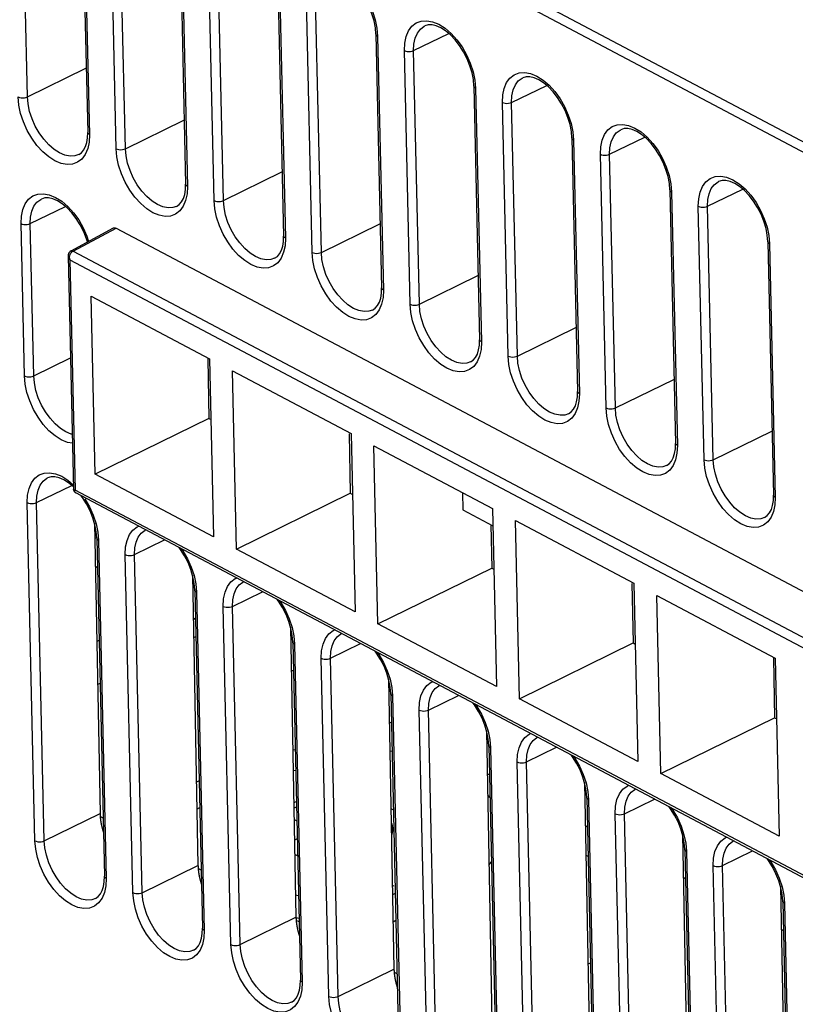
# Model space of a CAD drawing. Extents: x -840 to -217, y -121 to 557.
# Tile 72 of 145: x -408 to -384, y 402 to 432. Entities that reach past the tile are written whole.
import ezdxf

# ---------------------------------------------------------------- set-up
doc = ezdxf.new("R2010")
doc.units = 0
doc.header["$LTSCALE"] = 23.1
doc.layers.add('R912005577_AM_0', color=7, linetype='CONTINUOUS')

msp = doc.modelspace()

# ---------------------------------------------------------------- linework, layer by layer
at = {"layer": 'R912005577_AM_0', "color": 7}
for p, q in [((-417.99, 446.133), (-356.827, 413.754)), ((-418.125, 445.893), (-356.962, 413.514)), ((-407.562, 429.439), (-407.737, 437.193)), ((-405.895, 436.107), (-405.72, 428.353)), ((-405.842, 436.04), (-405.667, 428.286)), ((-404.85, 427.854), (-405.025, 435.608)), ((-404.568, 427.853), (-404.743, 435.608)), ((-402.901, 434.522), (-402.726, 426.768)), ((-402.848, 434.455), (-402.672, 426.701)), ((-401.856, 426.269), (-402.031, 434.023)), ((-401.573, 426.268), (-401.748, 434.022)), ((-399.907, 432.937), (-399.732, 425.183)), ((-399.853, 432.87), (-399.678, 425.116)), ((-398.861, 424.684), (-399.036, 432.438)), ((-398.579, 424.683), (-398.754, 432.437)), ((-396.928, 431.55), (-396.969, 431.76)), ((-396.935, 431.792), (-396.882, 431.537)), ((-396.912, 431.352), (-396.928, 431.55)), ((-396.882, 431.537), (-396.859, 431.285)), ((-395.759, 430.852), (-394.686, 431.376)), ((-396.912, 431.352), (-396.737, 423.598)), ((-396.859, 431.285), (-396.684, 423.531)), ((-395.867, 423.098), (-396.042, 430.852)), ((-395.584, 423.098), (-395.759, 430.852)), ((-407.562, 429.439), (-405.772, 430.313)), ((-393.934, 429.965), (-393.974, 430.174)), ((-393.941, 430.207), (-393.887, 429.952)), ((-393.918, 429.767), (-393.934, 429.965)), ((-393.887, 429.952), (-393.864, 429.7)), ((-393.918, 429.767), (-393.743, 422.012)), ((-393.864, 429.7), (-393.689, 421.945)), ((-392.765, 429.267), (-391.692, 429.791)), ((-392.873, 421.513), (-393.048, 429.267)), ((-392.59, 421.513), (-392.765, 429.267)), ((-404.568, 427.853), (-402.778, 428.727)), ((-390.939, 428.379), (-390.98, 428.589)), ((-390.946, 428.622), (-390.893, 428.367)), ((-390.923, 428.181), (-390.939, 428.379)), ((-390.893, 428.367), (-390.87, 428.114)), ((-405.726, 428.19), (-405.72, 428.353)), ((-405.667, 428.286), (-405.678, 428.057)), ((-390.923, 428.181), (-390.748, 420.427)), ((-390.87, 428.114), (-390.695, 420.36)), ((-389.771, 427.682), (-388.698, 428.205)), ((-405.678, 428.057), (-405.72, 427.856)), ((-405.995, 427.676), (-405.913, 427.732)), ((-389.878, 419.928), (-390.053, 427.682)), ((-389.595, 419.927), (-389.771, 427.682)), ((-401.573, 426.268), (-399.783, 427.142)), ((-387.945, 426.794), (-387.985, 427.004)), ((-387.952, 427.037), (-387.898, 426.782)), ((-402.731, 426.605), (-402.726, 426.768)), ((-402.672, 426.701), (-402.683, 426.472)), ((-387.929, 426.596), (-387.945, 426.794)), ((-387.929, 426.596), (-387.754, 418.842)), ((-387.898, 426.782), (-387.875, 426.529)), ((-386.776, 426.096), (-385.703, 426.62)), ((-402.683, 426.472), (-402.726, 426.271)), ((-387.875, 426.529), (-387.7, 418.775)), ((-407.475, 425.562), (-406.402, 426.085)), ((-403.001, 426.091), (-402.919, 426.147)), ((-386.884, 418.343), (-387.059, 426.097)), ((-386.601, 418.342), (-386.776, 426.096)), ((-407.652, 420.91), (-407.757, 425.562)), ((-407.37, 420.909), (-407.475, 425.562)), ((-406.227, 424.729), (-404.932, 425.432)), ((-406.168, 424.725), (-404.846, 425.426)), ((-404.846, 425.426), (-369.627, 406.781)), ((-398.579, 424.683), (-396.789, 425.557)), ((-384.951, 425.209), (-384.991, 425.419)), ((-384.958, 425.451), (-384.904, 425.196)), ((-405.724, 425.002), (-405.753, 425.1)), ((-405.742, 425.178), (-405.69, 425.02)), ((-399.737, 425.019), (-399.732, 425.183)), ((-399.678, 425.116), (-399.689, 424.887)), ((-384.934, 425.011), (-384.951, 425.209)), ((-384.904, 425.196), (-384.881, 424.944)), ((-399.689, 424.887), (-399.731, 424.686)), ((-384.934, 425.011), (-384.759, 417.257)), ((-384.881, 424.944), (-384.706, 417.19)), ((-406.313, 424.61), (-406.317, 424.567)), ((-406.317, 424.567), (-406.156, 417.447)), ((-406.284, 424.485), (-406.263, 424.461)), ((-406.263, 424.461), (-406.104, 417.418)), ((-406.263, 424.461), (-371.13, 405.862)), ((-406.194, 424.707), (-406.168, 424.725)), ((-406.168, 424.725), (-370.949, 406.081)), ((-400.006, 424.506), (-399.924, 424.562)), ((-395.584, 423.098), (-393.795, 423.972)), ((-396.743, 423.434), (-396.737, 423.598)), ((-405.492, 417.9), (-405.615, 423.348)), ((-405.615, 423.348), (-401.993, 421.43)), ((-396.694, 423.301), (-396.737, 423.1)), ((-396.684, 423.531), (-396.694, 423.301)), ((-397.012, 422.921), (-396.93, 422.976)), ((-392.59, 421.513), (-390.8, 422.387)), ((-393.748, 421.849), (-393.743, 422.012)), ((-393.689, 421.945), (-393.7, 421.716)), ((-407.37, 420.909), (-406.247, 421.457)), ((-393.7, 421.716), (-393.742, 421.515)), ((-402.051, 421.429), (-402.017, 419.608)), ((-401.993, 421.43), (-401.87, 415.983)), ((-394.017, 421.335), (-393.936, 421.391)), ((-401.17, 415.612), (-401.294, 421.06)), ((-401.294, 421.06), (-397.671, 419.142)), ((-389.595, 419.927), (-387.806, 420.801)), ((-390.754, 420.264), (-390.748, 420.427)), ((-390.695, 420.36), (-390.706, 420.131)), ((-390.706, 420.131), (-390.748, 419.93)), ((-391.023, 419.75), (-390.941, 419.806)), ((-402.017, 419.608), (-405.492, 417.9)), ((-402.017, 419.608), (-401.951, 419.573)), ((-397.729, 419.141), (-397.695, 417.32)), ((-397.671, 419.142), (-397.549, 413.695)), ((-386.601, 418.342), (-384.811, 419.216)), ((-396.849, 413.325), (-396.972, 418.772)), ((-396.972, 418.772), (-393.35, 416.854)), ((-387.759, 418.679), (-387.754, 418.842)), ((-387.7, 418.775), (-387.711, 418.546)), ((-387.711, 418.546), (-387.753, 418.345)), ((-388.028, 418.165), (-387.947, 418.221)), ((-401.87, 415.983), (-405.492, 417.9)), ((-407.282, 417.032), (-406.209, 417.556)), ((-406.449, 417.727), (-406.589, 417.788)), ((-406.303, 417.634), (-406.449, 417.727)), ((-406.158, 417.513), (-406.303, 417.634)), ((-406.15, 417.433), (-406.156, 417.447)), ((-370.971, 398.82), (-406.104, 417.418)), ((-370.884, 398.697), (-406.085, 417.331)), ((-401.17, 415.612), (-397.695, 417.32)), ((-397.695, 417.32), (-397.629, 417.286)), ((-394.266, 417.339), (-394.254, 416.808)), ((-384.765, 417.093), (-384.759, 417.257)), ((-407.331, 406.694), (-407.565, 417.033)), ((-407.049, 406.693), (-407.282, 417.032)), ((-405.802, 417.145), (-405.663, 416.904)), ((-405.647, 416.785), (-405.753, 416.992)), ((-384.717, 416.961), (-384.759, 416.76)), ((-384.706, 417.19), (-384.717, 416.961)), ((-394.254, 416.808), (-393.338, 416.323)), ((-393.35, 416.854), (-393.227, 411.408)), ((-385.034, 416.58), (-384.952, 416.636)), ((-405.51, 416.401), (-405.343, 407.526)), ((-405.456, 416.145), (-405.497, 416.354)), ((-405.463, 416.387), (-405.41, 416.132)), ((-393.398, 416.355), (-393.374, 415.033)), ((-392.527, 411.037), (-392.651, 416.484)), ((-392.651, 416.484), (-389.028, 414.567)), ((-405.44, 415.947), (-405.456, 416.145)), ((-405.41, 416.132), (-405.387, 415.88)), ((-405.446, 415.959), (-405.502, 415.932)), ((-405.44, 415.947), (-405.207, 405.608)), ((-405.387, 415.88), (-405.153, 405.541)), ((-404.288, 415.447), (-403.371, 415.894)), ((-404.337, 405.109), (-404.57, 415.447)), ((-404.054, 405.108), (-404.288, 415.447)), ((-397.549, 413.695), (-401.17, 415.612)), ((-405.42, 415.048), (-405.486, 415.083)), ((-405.486, 415.083), (-405.42, 415.048)), ((-405.42, 415.048), (-405.486, 415.083)), ((-396.849, 413.325), (-393.374, 415.033)), ((-393.374, 415.033), (-393.308, 414.998)), ((-402.516, 414.815), (-402.349, 405.941)), ((-402.462, 414.56), (-402.502, 414.769)), ((-402.469, 414.802), (-402.415, 414.547)), ((-402.446, 414.362), (-402.462, 414.56)), ((-402.415, 414.547), (-402.392, 414.294)), ((-389.086, 414.565), (-389.052, 412.745)), ((-389.028, 414.567), (-388.906, 409.12)), ((-402.446, 414.362), (-402.212, 404.023)), ((-402.392, 414.294), (-402.159, 403.956)), ((-401.565, 414.091), (-401.523, 414.292)), ((-401.293, 413.862), (-400.376, 414.309)), ((-401.576, 413.862), (-401.565, 414.091)), ((-388.206, 408.749), (-388.329, 414.197)), ((-388.329, 414.197), (-384.707, 412.279)), ((-401.342, 403.523), (-401.576, 413.862)), ((-401.06, 403.523), (-401.293, 413.862)), ((-402.491, 413.498), (-402.426, 413.463)), ((-402.426, 413.463), (-402.491, 413.498)), ((-402.426, 413.463), (-402.491, 413.497)), ((-393.227, 411.408), (-396.849, 413.325)), ((-399.521, 413.23), (-399.354, 404.355)), ((-399.468, 412.974), (-399.508, 413.184)), ((-399.475, 413.217), (-399.421, 412.962)), ((-405.437, 412.79), (-405.37, 412.823)), ((-402.48, 412.909), (-402.414, 412.941)), ((-399.451, 412.776), (-399.468, 412.974)), ((-399.451, 412.776), (-399.218, 402.437)), ((-399.421, 412.962), (-399.398, 412.709)), ((-398.299, 412.276), (-397.382, 412.724)), ((-392.527, 411.037), (-389.052, 412.745)), ((-389.052, 412.745), (-388.986, 412.71)), ((-399.398, 412.709), (-399.165, 402.37)), ((-398.348, 401.938), (-398.581, 412.277)), ((-398.065, 401.938), (-398.299, 412.276)), ((-384.765, 412.278), (-384.731, 410.457)), ((-384.707, 412.279), (-384.584, 406.832)), ((-399.431, 411.878), (-399.497, 411.912)), ((-399.497, 411.912), (-399.431, 411.878)), ((-399.431, 411.878), (-399.497, 411.912)), ((-405.418, 411.474), (-405.34, 411.512)), ((-396.527, 411.645), (-396.36, 402.77)), ((-396.473, 411.389), (-396.513, 411.599)), ((-396.48, 411.631), (-396.426, 411.377)), ((-396.457, 411.191), (-396.473, 411.389)), ((-396.426, 411.377), (-396.404, 411.124)), ((-396.457, 411.191), (-396.224, 400.852)), ((-396.404, 411.124), (-396.17, 400.785)), ((-395.304, 410.691), (-394.388, 411.139)), ((-388.906, 409.12), (-392.527, 411.037)), ((-395.353, 400.353), (-395.587, 410.692)), ((-395.071, 400.352), (-395.304, 410.691)), ((-396.437, 410.292), (-396.502, 410.327)), ((-396.502, 410.327), (-396.437, 410.292)), ((-396.437, 410.292), (-396.502, 410.327)), ((-388.206, 408.749), (-384.731, 410.457)), ((-384.731, 410.457), (-384.665, 410.422)), ((-393.533, 410.06), (-393.365, 401.185)), ((-393.479, 409.804), (-393.519, 410.014)), ((-393.486, 410.046), (-393.432, 409.791)), ((-393.463, 409.606), (-393.479, 409.804)), ((-393.432, 409.791), (-393.409, 409.539)), ((-399.377, 409.474), (-399.451, 409.464)), ((-396.417, 409.427), (-396.485, 409.438)), ((-393.463, 409.606), (-393.229, 399.267)), ((-393.409, 409.539), (-393.176, 399.2)), ((-392.31, 409.106), (-391.393, 409.554)), ((-392.359, 398.768), (-392.592, 409.107)), ((-392.076, 398.767), (-392.31, 409.106)), ((-399.439, 408.839), (-399.363, 408.85)), ((-402.314, 408.529), (-402.397, 408.489)), ((-393.442, 408.707), (-393.508, 408.742)), ((-393.508, 408.742), (-393.442, 408.707)), ((-393.442, 408.707), (-393.508, 408.742)), ((-384.584, 406.832), (-388.206, 408.749)), ((-390.538, 408.474), (-390.371, 399.6)), ((-390.484, 408.219), (-390.525, 408.428)), ((-390.491, 408.461), (-390.438, 408.206)), ((-390.468, 408.021), (-390.484, 408.219)), ((-390.438, 408.206), (-390.415, 407.954)), ((-393.427, 408.015), (-393.496, 408.098)), ((-390.468, 408.021), (-390.235, 397.682)), ((-390.415, 407.954), (-390.181, 397.615)), ((-389.315, 407.521), (-388.399, 407.968)), ((-402.381, 407.666), (-402.296, 407.707)), ((-399.42, 407.868), (-399.341, 407.891)), ((-399.417, 407.69), (-399.337, 407.729)), ((-396.452, 407.685), (-396.377, 407.642)), ((-407.049, 406.693), (-405.343, 407.526)), ((-405.247, 407.386), (-405.335, 407.432)), ((-399.411, 407.346), (-399.328, 407.303)), ((-389.365, 397.183), (-389.598, 407.521)), ((-389.082, 397.182), (-389.315, 407.521)), ((-390.448, 407.122), (-390.513, 407.157)), ((-390.513, 407.157), (-390.448, 407.122)), ((-390.448, 407.122), (-390.513, 407.157)), ((-399.316, 406.756), (-399.399, 406.716)), ((-387.544, 406.889), (-387.377, 398.015)), ((-387.49, 406.633), (-387.53, 406.843)), ((-387.497, 406.876), (-387.443, 406.621)), ((-387.474, 406.435), (-387.49, 406.633)), ((-387.474, 406.435), (-387.24, 396.097)), ((-387.443, 406.621), (-387.42, 406.368)), ((-399.304, 406.231), (-399.391, 406.277)), ((-390.427, 406.213), (-390.496, 406.25)), ((-387.42, 406.368), (-387.187, 396.03)), ((-386.321, 405.936), (-385.404, 406.383)), ((-404.054, 405.108), (-402.349, 405.941)), ((-402.253, 405.8), (-402.341, 405.847)), ((-386.37, 395.597), (-386.604, 405.936)), ((-386.088, 395.597), (-386.321, 405.936)), ((-405.212, 405.444), (-405.207, 405.608)), ((-405.153, 405.541), (-405.164, 405.312)), ((-387.453, 405.537), (-387.519, 405.571)), ((-387.519, 405.571), (-387.453, 405.537)), ((-387.453, 405.537), (-387.519, 405.571)), ((-405.164, 405.312), (-405.206, 405.111)), ((-396.408, 405.306), (-396.357, 405.329)), ((-384.549, 405.304), (-384.382, 396.429)), ((-384.495, 405.048), (-384.536, 405.258)), ((-384.502, 405.291), (-384.449, 405.036)), ((-405.482, 404.931), (-405.4, 404.987)), ((-396.319, 405.085), (-396.403, 405.044)), ((-384.479, 404.85), (-384.495, 405.048)), ((-384.449, 405.036), (-384.426, 404.783)), ((-384.479, 404.85), (-384.246, 394.511)), ((-384.426, 404.783), (-384.192, 394.444)), ((-401.06, 403.523), (-399.354, 404.355)), ((-402.218, 403.859), (-402.212, 404.023)), ((-399.258, 404.215), (-399.346, 404.262)), ((-396.387, 404.221), (-396.301, 404.263)), ((-384.459, 403.952), (-384.524, 403.986)), ((-384.524, 403.986), (-384.459, 403.952)), ((-384.459, 403.952), (-384.524, 403.986)), ((-402.17, 403.726), (-402.212, 403.525)), ((-402.159, 403.956), (-402.17, 403.726)), ((-402.487, 403.346), (-402.405, 403.401)), ((-390.434, 402.922), (-390.354, 402.96)), ((-398.065, 401.938), (-396.36, 402.77)), ((-396.352, 402.677), (-396.264, 402.63)), ((-399.223, 402.274), (-399.218, 402.437)), ((-399.165, 402.37), (-399.175, 402.141)), ((-399.175, 402.141), (-399.218, 401.94)), ((-399.493, 401.76), (-399.411, 401.816))]:
    msp.add_line(p, q, dxfattribs=at)
for points in [[(-396.969, 431.76), (-397.032, 431.975), (-397.119, 432.19), (-397.225, 432.398), (-397.348, 432.592), (-397.484, 432.766), (-397.628, 432.917), (-397.775, 433.039), (-397.921, 433.132), (-398.061, 433.193), (-398.192, 433.223), (-398.311, 433.223), (-398.415, 433.191)], [(-397.983, 433.242), (-397.794, 433.122), (-397.608, 432.963), (-397.433, 432.771), (-397.274, 432.55), (-397.135, 432.309), (-397.021, 432.053), (-396.935, 431.792)], [(-396.042, 430.852), (-396.031, 431.082), (-395.989, 431.283), (-395.914, 431.459), (-395.811, 431.6), (-395.681, 431.7), (-395.529, 431.757), (-395.359, 431.768), (-395.178, 431.735), (-394.989, 431.657)], [(-395.759, 430.852), (-395.75, 431.054), (-395.711, 431.234), (-395.645, 431.387), (-395.554, 431.509), (-395.44, 431.596), (-395.421, 431.606)], [(-393.974, 430.174), (-394.038, 430.39), (-394.124, 430.605), (-394.231, 430.812), (-394.354, 431.006), (-394.489, 431.181), (-394.634, 431.332), (-394.781, 431.454), (-394.927, 431.547), (-395.066, 431.608), (-395.197, 431.638), (-395.317, 431.637), (-395.421, 431.606)], [(-394.989, 431.657), (-394.799, 431.537), (-394.614, 431.378), (-394.439, 431.186), (-394.28, 430.965), (-394.141, 430.724), (-394.027, 430.468), (-393.941, 430.207)], [(-396.859, 431.285), (-396.889, 431.306), (-396.907, 431.33), (-396.912, 431.352)], [(-396.042, 430.852), (-396.002, 430.836), (-395.954, 430.826), (-395.903, 430.822), (-395.851, 430.826), (-395.802, 430.836), (-395.759, 430.852)], [(-393.048, 429.267), (-393.037, 429.496), (-392.995, 429.697), (-392.92, 429.873), (-392.816, 430.015), (-392.686, 430.115), (-392.535, 430.172), (-392.365, 430.183), (-392.183, 430.15), (-391.994, 430.071)], [(-392.765, 429.267), (-392.755, 429.469), (-392.717, 429.649), (-392.651, 429.802), (-392.56, 429.924), (-392.445, 430.011), (-392.426, 430.02)], [(-390.98, 428.589), (-391.044, 428.805), (-391.13, 429.02), (-391.236, 429.227), (-391.359, 429.421), (-391.495, 429.596), (-391.639, 429.747), (-391.786, 429.869), (-391.932, 429.962), (-392.072, 430.023), (-392.203, 430.053), (-392.323, 430.052), (-392.426, 430.02)], [(-391.994, 430.071), (-391.805, 429.952), (-391.62, 429.793), (-391.445, 429.601), (-391.285, 429.38), (-391.146, 429.139), (-391.032, 428.883), (-390.946, 428.622)], [(-393.864, 429.7), (-393.894, 429.721), (-393.913, 429.745), (-393.918, 429.767)], [(-405.72, 427.856), (-405.795, 427.68), (-405.898, 427.538), (-406.028, 427.439), (-406.18, 427.382), (-406.349, 427.37), (-406.531, 427.404), (-406.72, 427.482), (-406.91, 427.602), (-407.095, 427.761), (-407.27, 427.953), (-407.429, 428.174), (-407.568, 428.415), (-407.682, 428.671), (-407.768, 428.932), (-407.822, 429.187), (-407.845, 429.439)], [(-407.845, 429.439), (-407.804, 429.423), (-407.757, 429.413), (-407.706, 429.409), (-407.654, 429.413), (-407.605, 429.423), (-407.562, 429.439)], [(-405.995, 427.676), (-406.109, 427.637), (-406.258, 427.628), (-406.417, 427.659), (-406.582, 427.728), (-406.748, 427.834), (-406.91, 427.973), (-407.062, 428.142), (-407.201, 428.334), (-407.322, 428.545), (-407.421, 428.768), (-407.495, 428.996), (-407.543, 429.222), (-407.562, 429.439)], [(-393.048, 429.267), (-393.007, 429.251), (-392.96, 429.241), (-392.908, 429.237), (-392.856, 429.241), (-392.808, 429.251), (-392.765, 429.267)], [(-390.053, 427.682), (-390.042, 427.911), (-390, 428.112), (-389.925, 428.288), (-389.822, 428.43), (-389.692, 428.53), (-389.54, 428.587), (-389.371, 428.598), (-389.189, 428.565), (-389, 428.486)], [(-389.771, 427.682), (-389.761, 427.883), (-389.722, 428.064), (-389.656, 428.217), (-389.565, 428.339), (-389.451, 428.425), (-389.432, 428.435)], [(-387.985, 427.004), (-388.049, 427.22), (-388.135, 427.434), (-388.242, 427.642), (-388.365, 427.836), (-388.501, 428.011), (-388.645, 428.161), (-388.792, 428.284), (-388.938, 428.376), (-389.078, 428.438), (-389.209, 428.468), (-389.328, 428.467), (-389.432, 428.435)], [(-389, 428.486), (-388.81, 428.366), (-388.625, 428.207), (-388.45, 428.015), (-388.291, 427.795), (-388.152, 427.553), (-388.038, 427.298), (-387.952, 427.037)], [(-405.913, 427.732), (-405.844, 427.813), (-405.789, 427.917), (-405.749, 428.043), (-405.726, 428.19)], [(-405.667, 428.286), (-405.697, 428.307), (-405.715, 428.332), (-405.72, 428.353)], [(-390.87, 428.114), (-390.9, 428.135), (-390.918, 428.16), (-390.923, 428.181)], [(-402.726, 426.271), (-402.8, 426.095), (-402.904, 425.953), (-403.034, 425.854), (-403.185, 425.796), (-403.355, 425.785), (-403.537, 425.818), (-403.726, 425.897), (-403.915, 426.017), (-404.1, 426.176), (-404.276, 426.368), (-404.435, 426.588), (-404.574, 426.83), (-404.688, 427.085), (-404.774, 427.347), (-404.827, 427.601), (-404.85, 427.854)], [(-404.85, 427.854), (-404.81, 427.838), (-404.763, 427.828), (-404.711, 427.824), (-404.659, 427.827), (-404.61, 427.837), (-404.568, 427.853)], [(-403.001, 426.091), (-403.115, 426.052), (-403.263, 426.043), (-403.423, 426.074), (-403.588, 426.143), (-403.754, 426.249), (-403.915, 426.388), (-404.068, 426.557), (-404.206, 426.749), (-404.327, 426.96), (-404.426, 427.183), (-404.501, 427.41), (-404.548, 427.636), (-404.568, 427.853)], [(-390.053, 427.682), (-390.013, 427.666), (-389.965, 427.656), (-389.914, 427.652), (-389.862, 427.655), (-389.813, 427.665), (-389.771, 427.682)], [(-387.059, 426.097), (-387.048, 426.326), (-387.006, 426.527), (-386.931, 426.703), (-386.827, 426.845), (-386.697, 426.944), (-386.546, 427.001), (-386.376, 427.013), (-386.194, 426.98), (-386.006, 426.901)], [(-384.991, 425.419), (-385.055, 425.634), (-385.141, 425.849), (-385.247, 426.057), (-385.37, 426.251), (-385.506, 426.426), (-385.65, 426.576), (-385.797, 426.699), (-385.943, 426.791), (-386.083, 426.852), (-386.214, 426.883), (-386.334, 426.882), (-386.438, 426.85)], [(-386.006, 426.901), (-385.816, 426.781), (-385.631, 426.622), (-385.456, 426.43), (-385.296, 426.21), (-385.157, 425.968), (-385.044, 425.713), (-384.958, 425.451)], [(-402.919, 426.147), (-402.85, 426.228), (-402.795, 426.332), (-402.755, 426.458), (-402.731, 426.605)], [(-402.672, 426.701), (-402.703, 426.722), (-402.721, 426.747), (-402.726, 426.768)], [(-387.875, 426.529), (-387.906, 426.55), (-387.924, 426.575), (-387.929, 426.596)], [(-386.776, 426.096), (-386.766, 426.298), (-386.728, 426.478), (-386.662, 426.632), (-386.571, 426.754), (-386.457, 426.84), (-386.438, 426.85)], [(-407.757, 425.562), (-407.746, 425.791), (-407.704, 425.992), (-407.629, 426.168), (-407.526, 426.31), (-407.396, 426.41), (-407.244, 426.467), (-407.075, 426.478), (-406.893, 426.445), (-406.704, 426.366)], [(-407.475, 425.562), (-407.465, 425.763), (-407.426, 425.944), (-407.361, 426.097), (-407.269, 426.219), (-407.155, 426.305), (-407.136, 426.315)], [(-405.753, 425.1), (-405.839, 425.314), (-405.946, 425.522), (-406.069, 425.716), (-406.205, 425.891), (-406.349, 426.041), (-406.496, 426.164), (-406.642, 426.256), (-406.782, 426.318), (-406.913, 426.348), (-407.032, 426.347), (-407.136, 426.315)], [(-406.704, 426.366), (-406.514, 426.246), (-406.329, 426.087), (-406.154, 425.895), (-405.995, 425.675), (-405.856, 425.433), (-405.742, 425.178)], [(-399.731, 424.686), (-399.806, 424.51), (-399.91, 424.368), (-400.039, 424.268), (-400.191, 424.211), (-400.361, 424.2), (-400.542, 424.233), (-400.731, 424.312), (-400.921, 424.432), (-401.106, 424.591), (-401.281, 424.783), (-401.44, 425.003), (-401.579, 425.245), (-401.693, 425.5), (-401.779, 425.761), (-401.833, 426.016), (-401.856, 426.269)], [(-401.856, 426.269), (-401.816, 426.253), (-401.768, 426.242), (-401.717, 426.239), (-401.665, 426.242), (-401.616, 426.252), (-401.573, 426.268)], [(-400.006, 424.506), (-400.12, 424.467), (-400.269, 424.458), (-400.428, 424.488), (-400.593, 424.558), (-400.759, 424.664), (-400.921, 424.803), (-401.073, 424.971), (-401.212, 425.164), (-401.333, 425.375), (-401.432, 425.598), (-401.506, 425.825), (-401.554, 426.051), (-401.573, 426.268)], [(-387.059, 426.097), (-387.018, 426.081), (-386.971, 426.07), (-386.92, 426.067), (-386.868, 426.07), (-386.819, 426.08), (-386.776, 426.096)], [(-407.757, 425.562), (-407.717, 425.546), (-407.669, 425.536), (-407.618, 425.532), (-407.566, 425.535), (-407.517, 425.546), (-407.475, 425.562)], [(-404.932, 425.431), (-404.913, 425.438), (-404.882, 425.438), (-404.846, 425.426)], [(-399.678, 425.116), (-399.708, 425.137), (-399.726, 425.161), (-399.732, 425.183)], [(-399.924, 424.562), (-399.855, 424.643), (-399.8, 424.747), (-399.761, 424.872), (-399.737, 425.019)], [(-384.881, 424.944), (-384.911, 424.965), (-384.929, 424.99), (-384.934, 425.011)], [(-406.317, 424.566), (-406.313, 424.54), (-406.301, 424.511), (-406.284, 424.485)], [(-406.228, 424.729), (-406.258, 424.707), (-406.293, 424.665), (-406.313, 424.61)], [(-406.263, 424.461), (-406.27, 424.496), (-406.272, 424.533), (-406.268, 424.574), (-406.257, 424.614), (-406.241, 424.651), (-406.219, 424.683), (-406.194, 424.707)], [(-406.168, 424.725), (-406.192, 424.734), (-406.214, 424.734), (-406.227, 424.729)], [(-398.861, 424.684), (-398.821, 424.667), (-398.774, 424.657), (-398.722, 424.654), (-398.67, 424.657), (-398.621, 424.667), (-398.579, 424.683)], [(-396.737, 423.1), (-396.812, 422.925), (-396.915, 422.783), (-397.045, 422.683), (-397.196, 422.626), (-397.366, 422.615), (-397.548, 422.648), (-397.737, 422.727), (-397.927, 422.846), (-398.112, 423.005), (-398.287, 423.197), (-398.446, 423.418), (-398.585, 423.659), (-398.699, 423.915), (-398.785, 424.176), (-398.838, 424.431), (-398.861, 424.684)], [(-397.012, 422.921), (-397.126, 422.882), (-397.275, 422.873), (-397.434, 422.903), (-397.599, 422.972), (-397.765, 423.078), (-397.926, 423.218), (-398.079, 423.386), (-398.218, 423.579), (-398.338, 423.79), (-398.438, 424.012), (-398.512, 424.24), (-398.56, 424.466), (-398.579, 424.683)], [(-396.684, 423.531), (-396.714, 423.552), (-396.732, 423.576), (-396.737, 423.598)], [(-396.93, 422.976), (-396.861, 423.058), (-396.806, 423.162), (-396.766, 423.287), (-396.743, 423.434)], [(-395.867, 423.098), (-395.827, 423.082), (-395.779, 423.072), (-395.728, 423.068), (-395.676, 423.072), (-395.627, 423.082), (-395.584, 423.098)], [(-393.742, 421.515), (-393.817, 421.339), (-393.921, 421.198), (-394.051, 421.098), (-394.202, 421.041), (-394.372, 421.03), (-394.554, 421.063), (-394.742, 421.141), (-394.932, 421.261), (-395.117, 421.42), (-395.292, 421.612), (-395.451, 421.833), (-395.591, 422.074), (-395.704, 422.33), (-395.79, 422.591), (-395.844, 422.846), (-395.867, 423.098)], [(-394.017, 421.335), (-394.132, 421.297), (-394.28, 421.287), (-394.439, 421.318), (-394.604, 421.387), (-394.77, 421.493), (-394.932, 421.633), (-395.084, 421.801), (-395.223, 421.994), (-395.344, 422.204), (-395.443, 422.427), (-395.518, 422.655), (-395.565, 422.881), (-395.584, 423.098)], [(-393.936, 421.391), (-393.866, 421.472), (-393.812, 421.576), (-393.772, 421.702), (-393.748, 421.849)], [(-393.689, 421.945), (-393.719, 421.967), (-393.738, 421.991), (-393.743, 422.012)], [(-392.873, 421.513), (-392.832, 421.497), (-392.785, 421.487), (-392.733, 421.483), (-392.681, 421.487), (-392.632, 421.497), (-392.59, 421.513)], [(-390.748, 419.93), (-390.823, 419.754), (-390.926, 419.612), (-391.056, 419.513), (-391.208, 419.456), (-391.377, 419.444), (-391.559, 419.478), (-391.748, 419.556), (-391.938, 419.676), (-392.123, 419.835), (-392.298, 420.027), (-392.457, 420.248), (-392.596, 420.489), (-392.71, 420.745), (-392.796, 421.006), (-392.85, 421.261), (-392.873, 421.513)], [(-391.023, 419.75), (-391.137, 419.711), (-391.286, 419.702), (-391.445, 419.733), (-391.61, 419.802), (-391.776, 419.908), (-391.937, 420.047), (-392.09, 420.216), (-392.229, 420.408), (-392.35, 420.619), (-392.449, 420.842), (-392.523, 421.07), (-392.571, 421.296), (-392.59, 421.513)], [(-407.652, 420.91), (-407.612, 420.893), (-407.564, 420.883), (-407.513, 420.88), (-407.461, 420.883), (-407.412, 420.893), (-407.37, 420.909)], [(-406.188, 418.847), (-406.339, 418.874), (-406.527, 418.953), (-406.717, 419.072), (-406.902, 419.231), (-407.077, 419.423), (-407.237, 419.644), (-407.376, 419.885), (-407.489, 420.141), (-407.576, 420.402), (-407.629, 420.657), (-407.652, 420.91)], [(-406.194, 419.123), (-406.224, 419.129), (-406.39, 419.199), (-406.555, 419.304), (-406.717, 419.444), (-406.87, 419.612), (-407.008, 419.805), (-407.129, 420.016), (-407.228, 420.238), (-407.303, 420.466), (-407.35, 420.692), (-407.37, 420.909)], [(-390.941, 419.806), (-390.872, 419.887), (-390.817, 419.991), (-390.777, 420.117), (-390.754, 420.264)], [(-390.695, 420.36), (-390.725, 420.381), (-390.743, 420.406), (-390.748, 420.427)], [(-389.878, 419.928), (-389.838, 419.912), (-389.79, 419.901), (-389.739, 419.898), (-389.687, 419.901), (-389.638, 419.911), (-389.595, 419.927)], [(-387.753, 418.345), (-387.828, 418.169), (-387.932, 418.027), (-388.062, 417.928), (-388.213, 417.87), (-388.383, 417.859), (-388.565, 417.892), (-388.753, 417.971), (-388.943, 418.091), (-389.128, 418.25), (-389.303, 418.442), (-389.463, 418.662), (-389.602, 418.904), (-389.715, 419.159), (-389.801, 419.421), (-389.855, 419.675), (-389.878, 419.928)], [(-388.028, 418.165), (-388.143, 418.126), (-388.291, 418.117), (-388.45, 418.148), (-388.615, 418.217), (-388.781, 418.323), (-388.943, 418.462), (-389.096, 418.631), (-389.234, 418.823), (-389.355, 419.034), (-389.454, 419.257), (-389.529, 419.484), (-389.576, 419.71), (-389.595, 419.927)], [(-387.7, 418.775), (-387.731, 418.796), (-387.749, 418.821), (-387.754, 418.842)], [(-387.947, 418.221), (-387.877, 418.302), (-387.823, 418.406), (-387.783, 418.532), (-387.759, 418.679)], [(-386.884, 418.343), (-386.843, 418.327), (-386.796, 418.316), (-386.744, 418.313), (-386.693, 418.316), (-386.644, 418.326), (-386.601, 418.342)], [(-384.759, 416.76), (-384.834, 416.584), (-384.937, 416.442), (-385.067, 416.342), (-385.219, 416.285), (-385.388, 416.274), (-385.57, 416.307), (-385.759, 416.386), (-385.949, 416.506), (-386.134, 416.665), (-386.309, 416.857), (-386.468, 417.077), (-386.607, 417.319), (-386.721, 417.574), (-386.807, 417.835), (-386.861, 418.09), (-386.884, 418.343)], [(-385.034, 416.58), (-385.148, 416.541), (-385.297, 416.532), (-385.456, 416.562), (-385.621, 416.632), (-385.787, 416.738), (-385.949, 416.877), (-386.101, 417.045), (-386.24, 417.238), (-386.361, 417.449), (-386.46, 417.672), (-386.534, 417.899), (-386.582, 418.125), (-386.601, 418.342)], [(-407.565, 417.033), (-407.554, 417.262), (-407.512, 417.463), (-407.437, 417.639), (-407.333, 417.78), (-407.203, 417.88), (-407.052, 417.937), (-406.882, 417.948), (-406.7, 417.915), (-406.511, 417.837)], [(-406.511, 417.837), (-406.322, 417.717), (-406.159, 417.577)], [(-407.282, 417.032), (-407.272, 417.234), (-407.234, 417.414), (-407.168, 417.568), (-407.077, 417.689), (-406.963, 417.776), (-406.944, 417.786)], [(-406.589, 417.788), (-406.72, 417.818), (-406.84, 417.817), (-406.944, 417.786)], [(-406.156, 417.447), (-406.15, 417.409), (-406.132, 417.372), (-406.103, 417.343), (-406.085, 417.331)], [(-406.104, 417.418), (-406.132, 417.423), (-406.15, 417.433)], [(-406.085, 417.331), (-406.093, 417.337), (-406.104, 417.351), (-406.11, 417.371), (-406.11, 417.393), (-406.104, 417.418)], [(-405.753, 416.992), (-405.876, 417.187), (-405.921, 417.245)], [(-384.706, 417.19), (-384.736, 417.211), (-384.754, 417.235), (-384.759, 417.257)], [(-407.565, 417.033), (-407.524, 417.016), (-407.477, 417.006), (-407.425, 417.003), (-407.373, 417.006), (-407.325, 417.016), (-407.282, 417.032)], [(-384.952, 416.636), (-384.883, 416.717), (-384.828, 416.821), (-384.788, 416.946), (-384.765, 417.093)], [(-405.663, 416.904), (-405.549, 416.648), (-405.463, 416.387)], [(-405.497, 416.354), (-405.561, 416.57), (-405.647, 416.785)], [(-404.57, 415.447), (-404.559, 415.677), (-404.517, 415.878), (-404.442, 416.054), (-404.339, 416.195), (-404.209, 416.295), (-404.161, 416.313)], [(-404.288, 415.447), (-404.278, 415.649), (-404.239, 415.829), (-404.174, 415.982), (-404.082, 416.104), (-403.968, 416.191), (-403.949, 416.2)], [(-405.387, 415.88), (-405.417, 415.901), (-405.435, 415.925), (-405.44, 415.947)], [(-404.57, 415.447), (-404.53, 415.431), (-404.482, 415.421), (-404.431, 415.417), (-404.379, 415.421), (-404.33, 415.431), (-404.288, 415.447)], [(-402.502, 414.769), (-402.566, 414.985), (-402.652, 415.2), (-402.759, 415.407), (-402.882, 415.601), (-402.927, 415.66)], [(-402.851, 415.619), (-402.808, 415.56), (-402.669, 415.319), (-402.555, 415.063), (-402.469, 414.802)], [(-401.523, 414.292), (-401.448, 414.468), (-401.344, 414.61)], [(-401.344, 414.61), (-401.214, 414.71), (-401.167, 414.728)], [(-401.293, 413.862), (-401.283, 414.063), (-401.245, 414.244), (-401.179, 414.397), (-401.088, 414.519), (-400.974, 414.605), (-400.955, 414.615)], [(-402.392, 414.294), (-402.423, 414.316), (-402.441, 414.34), (-402.446, 414.362)], [(-399.508, 413.184), (-399.572, 413.4), (-399.658, 413.614), (-399.764, 413.822), (-399.887, 414.016), (-399.933, 414.074)], [(-399.856, 414.034), (-399.814, 413.975), (-399.674, 413.733), (-399.561, 413.478), (-399.475, 413.217)], [(-401.576, 413.862), (-401.536, 413.846), (-401.488, 413.836), (-401.437, 413.832), (-401.385, 413.836), (-401.336, 413.846), (-401.293, 413.862)], [(-398.581, 412.277), (-398.57, 412.506), (-398.528, 412.707), (-398.453, 412.883), (-398.35, 413.025), (-398.22, 413.124), (-398.172, 413.142)], [(-398.299, 412.276), (-398.289, 412.478), (-398.251, 412.659), (-398.185, 412.812), (-398.093, 412.934), (-397.979, 413.02), (-397.96, 413.03)], [(-399.398, 412.709), (-399.428, 412.73), (-399.446, 412.755), (-399.451, 412.776)], [(-396.513, 411.599), (-396.577, 411.814), (-396.664, 412.029), (-396.77, 412.237), (-396.893, 412.431), (-396.938, 412.489)], [(-396.862, 412.449), (-396.819, 412.39), (-396.68, 412.148), (-396.566, 411.893), (-396.48, 411.631)], [(-398.581, 412.277), (-398.541, 412.261), (-398.494, 412.251), (-398.442, 412.247), (-398.39, 412.25), (-398.341, 412.26), (-398.299, 412.276)], [(-395.587, 410.692), (-395.576, 410.921), (-395.534, 411.122), (-395.459, 411.298), (-395.355, 411.44), (-395.226, 411.539), (-395.178, 411.557)], [(-395.304, 410.691), (-395.295, 410.893), (-395.256, 411.073), (-395.19, 411.227), (-395.099, 411.349), (-394.985, 411.435), (-394.966, 411.445)], [(-396.404, 411.124), (-396.434, 411.145), (-396.452, 411.17), (-396.457, 411.191)], [(-395.587, 410.692), (-395.547, 410.676), (-395.499, 410.665), (-395.448, 410.662), (-395.396, 410.665), (-395.347, 410.675), (-395.304, 410.691)], [(-393.519, 410.014), (-393.583, 410.229), (-393.669, 410.444), (-393.775, 410.652), (-393.898, 410.846), (-393.944, 410.904)], [(-393.867, 410.863), (-393.825, 410.804), (-393.685, 410.563), (-393.572, 410.307), (-393.486, 410.046)], [(-392.592, 409.107), (-392.582, 409.336), (-392.539, 409.537), (-392.464, 409.713), (-392.361, 409.854), (-392.231, 409.954), (-392.183, 409.972)], [(-392.31, 409.106), (-392.3, 409.308), (-392.262, 409.488), (-392.196, 409.642), (-392.104, 409.763), (-391.99, 409.85), (-391.971, 409.86)], [(-393.409, 409.539), (-393.439, 409.56), (-393.458, 409.584), (-393.463, 409.606)], [(-392.592, 409.107), (-392.552, 409.09), (-392.505, 409.08), (-392.453, 409.077), (-392.401, 409.08), (-392.352, 409.09), (-392.31, 409.106)], [(-390.525, 408.428), (-390.588, 408.644), (-390.675, 408.859), (-390.781, 409.066), (-390.904, 409.261), (-390.949, 409.319)], [(-390.873, 409.278), (-390.83, 409.219), (-390.691, 408.978), (-390.577, 408.722), (-390.491, 408.461)], [(-389.598, 407.521), (-389.587, 407.751), (-389.545, 407.952), (-389.47, 408.127), (-389.367, 408.269), (-389.237, 408.369), (-389.189, 408.387)], [(-389.315, 407.521), (-389.306, 407.723), (-389.267, 407.903), (-389.201, 408.056), (-389.11, 408.178), (-388.996, 408.265), (-388.977, 408.274)], [(-390.415, 407.954), (-390.445, 407.975), (-390.463, 407.999), (-390.468, 408.021)], [(-387.53, 406.843), (-387.594, 407.059), (-387.68, 407.274), (-387.787, 407.481), (-387.91, 407.675), (-387.955, 407.734)], [(-387.878, 407.693), (-387.836, 407.634), (-387.697, 407.393), (-387.583, 407.137), (-387.497, 406.876)], [(-389.598, 407.521), (-389.558, 407.505), (-389.51, 407.495), (-389.459, 407.491), (-389.407, 407.495), (-389.358, 407.505), (-389.315, 407.521)], [(-396.444, 407.239), (-396.44, 407.232), (-396.416, 407.159), (-396.404, 407.085), (-396.404, 407.011), (-396.415, 406.937), (-396.437, 406.866)], [(-407.331, 406.694), (-407.291, 406.678), (-407.244, 406.667), (-407.192, 406.664), (-407.14, 406.667), (-407.091, 406.677), (-407.049, 406.693)], [(-405.206, 405.111), (-405.281, 404.935), (-405.385, 404.793), (-405.515, 404.693), (-405.666, 404.636), (-405.836, 404.625), (-406.018, 404.658), (-406.207, 404.737), (-406.396, 404.857), (-406.581, 405.016), (-406.756, 405.208), (-406.916, 405.428), (-407.055, 405.67), (-407.169, 405.925), (-407.255, 406.186), (-407.308, 406.441), (-407.331, 406.694)], [(-405.482, 404.931), (-405.596, 404.892), (-405.744, 404.883), (-405.904, 404.913), (-406.069, 404.983), (-406.234, 405.089), (-406.396, 405.228), (-406.549, 405.396), (-406.687, 405.589), (-406.808, 405.8), (-406.907, 406.023), (-406.982, 406.25), (-407.029, 406.476), (-407.049, 406.693)], [(-386.604, 405.936), (-386.593, 406.165), (-386.551, 406.366), (-386.476, 406.542), (-386.372, 406.684), (-386.242, 406.784), (-386.194, 406.802)], [(-387.42, 406.368), (-387.45, 406.39), (-387.469, 406.414), (-387.474, 406.435)], [(-386.321, 405.936), (-386.311, 406.137), (-386.273, 406.318), (-386.207, 406.471), (-386.116, 406.593), (-386.001, 406.679), (-385.982, 406.689)], [(-384.536, 405.258), (-384.6, 405.474), (-384.686, 405.688), (-384.792, 405.896), (-384.915, 406.09), (-384.96, 406.148)], [(-384.884, 406.108), (-384.841, 406.049), (-384.702, 405.807), (-384.588, 405.552), (-384.502, 405.291)], [(-393.455, 405.958), (-393.417, 405.997), (-393.382, 406.05)], [(-386.604, 405.936), (-386.563, 405.92), (-386.516, 405.91), (-386.464, 405.906), (-386.412, 405.909), (-386.364, 405.92), (-386.321, 405.936)], [(-405.153, 405.541), (-405.184, 405.562), (-405.202, 405.586), (-405.207, 405.608)], [(-405.4, 404.987), (-405.331, 405.068), (-405.276, 405.172), (-405.236, 405.297), (-405.212, 405.444)], [(-404.337, 405.109), (-404.297, 405.092), (-404.249, 405.082), (-404.198, 405.079), (-404.146, 405.082), (-404.097, 405.092), (-404.054, 405.108)], [(-402.212, 403.525), (-402.287, 403.35), (-402.39, 403.208), (-402.52, 403.108), (-402.672, 403.051), (-402.842, 403.04), (-403.023, 403.073), (-403.212, 403.152), (-403.402, 403.271), (-403.587, 403.43), (-403.762, 403.622), (-403.921, 403.843), (-404.06, 404.084), (-404.174, 404.34), (-404.26, 404.601), (-404.314, 404.856), (-404.337, 405.109)], [(-402.487, 403.346), (-402.601, 403.307), (-402.75, 403.298), (-402.909, 403.328), (-403.074, 403.397), (-403.24, 403.503), (-403.402, 403.643), (-403.554, 403.811), (-403.693, 404.004), (-403.814, 404.215), (-403.913, 404.437), (-403.987, 404.665), (-404.035, 404.891), (-404.054, 405.108)], [(-399.367, 405.044), (-399.283, 405.025), (-399.276, 405.024)], [(-384.426, 404.783), (-384.456, 404.804), (-384.474, 404.829), (-384.479, 404.85)], [(-399.354, 404.351), (-399.309, 404.34), (-399.261, 404.332)], [(-402.159, 403.956), (-402.189, 403.977), (-402.207, 404.001), (-402.212, 404.023)], [(-402.405, 403.401), (-402.336, 403.483), (-402.281, 403.587), (-402.242, 403.712), (-402.218, 403.859)], [(-401.342, 403.523), (-401.302, 403.507), (-401.255, 403.497), (-401.203, 403.493), (-401.151, 403.497), (-401.102, 403.507), (-401.06, 403.523)], [(-399.218, 401.94), (-399.293, 401.764), (-399.396, 401.623), (-399.526, 401.523), (-399.677, 401.466), (-399.847, 401.455), (-400.029, 401.488), (-400.218, 401.566), (-400.407, 401.686), (-400.593, 401.845), (-400.768, 402.037), (-400.927, 402.258), (-401.066, 402.499), (-401.18, 402.755), (-401.266, 403.016), (-401.319, 403.271), (-401.342, 403.523)], [(-399.493, 401.76), (-399.607, 401.722), (-399.755, 401.712), (-399.915, 401.743), (-400.08, 401.812), (-400.246, 401.918), (-400.407, 402.057), (-400.56, 402.226), (-400.699, 402.419), (-400.819, 402.629), (-400.918, 402.852), (-400.993, 403.08), (-401.041, 403.306), (-401.06, 403.523)], [(-399.411, 401.816), (-399.342, 401.897), (-399.287, 402.001), (-399.247, 402.127), (-399.223, 402.274)], [(-399.165, 402.37), (-399.195, 402.392), (-399.213, 402.416), (-399.218, 402.437)], [(-398.348, 401.938), (-398.308, 401.922), (-398.26, 401.912), (-398.209, 401.908), (-398.157, 401.911), (-398.108, 401.922), (-398.065, 401.938)], [(-396.223, 400.355), (-396.298, 400.179), (-396.402, 400.037), (-396.531, 399.938), (-396.683, 399.881), (-396.853, 399.869), (-397.035, 399.903), (-397.223, 399.981), (-397.413, 400.101), (-397.598, 400.26), (-397.773, 400.452), (-397.932, 400.673), (-398.071, 400.914), (-398.185, 401.17), (-398.271, 401.431), (-398.325, 401.686), (-398.348, 401.938)], [(-396.498, 400.175), (-396.613, 400.136), (-396.761, 400.127), (-396.92, 400.158), (-397.085, 400.227), (-397.251, 400.333), (-397.413, 400.472), (-397.565, 400.641), (-397.704, 400.833), (-397.825, 401.044), (-397.924, 401.267), (-397.999, 401.495), (-398.046, 401.72), (-398.065, 401.938)]]:
    msp.add_lwpolyline(points, dxfattribs=at)
for points in [[(-405.343, 407.526, 0), (-405.343, 407.522, 0), (-405.343, 407.518, 0), (-405.343, 407.513, 0), (-405.343, 407.509, 0), (-405.343, 407.505, 0), (-405.343, 407.501, 0), (-405.342, 407.496, 0), (-405.342, 407.492, 0), (-405.342, 407.488, 0), (-405.342, 407.484, 0), (-405.342, 407.479, 0), (-405.341, 407.475, 0), (-405.341, 407.471, 0), (-405.341, 407.467, 0), (-405.341, 407.462, 0), (-405.34, 407.458, 0), (-405.34, 407.454, 0), (-405.34, 407.449, 0), (-405.34, 407.445, 0), (-405.339, 407.441, 0), (-405.339, 407.436, 0), (-405.339, 407.432, 0), (-405.338, 407.428, 0), (-405.338, 407.423, 0), (-405.338, 407.419, 0), (-405.337, 407.415, 0), (-405.337, 407.41, 0), (-405.337, 407.406, 0), (-405.336, 407.402, 0), (-405.336, 407.397, 0), (-405.335, 407.393, 0), (-405.335, 407.389, 0), (-405.334, 407.384, 0), (-405.334, 407.38, 0), (-405.333, 407.376, 0), (-405.333, 407.371, 0), (-405.332, 407.367, 0), (-405.332, 407.362, 0), (-405.331, 407.358, 0), (-405.331, 407.354, 0), (-405.33, 407.349, 0), (-405.33, 407.345, 0), (-405.329, 407.34, 0), (-405.329, 407.336, 0), (-405.328, 407.332, 0), (-405.327, 407.327, 0), (-405.327, 407.323, 0), (-405.326, 407.318, 0), (-405.326, 407.314, 0), (-405.325, 407.309, 0), (-405.324, 407.305, 0), (-405.324, 407.301, 0), (-405.323, 407.296, 0), (-405.322, 407.292, 0), (-405.322, 407.287, 0), (-405.321, 407.283, 0), (-405.32, 407.278, 0), (-405.319, 407.274, 0), (-405.319, 407.269, 0), (-405.318, 407.265, 0), (-405.317, 407.26, 0), (-405.316, 407.256, 0), (-405.316, 407.251, 0), (-405.315, 407.247, 0), (-405.314, 407.242, 0), (-405.313, 407.238, 0), (-405.312, 407.233, 0), (-405.311, 407.229, 0), (-405.311, 407.225, 0), (-405.31, 407.22, 0), (-405.309, 407.216, 0), (-405.308, 407.211, 0), (-405.307, 407.207, 0), (-405.306, 407.202, 0), (-405.305, 407.197, 0), (-405.304, 407.193, 0), (-405.303, 407.188, 0), (-405.302, 407.184, 0), (-405.301, 407.179, 0), (-405.3, 407.175, 0), (-405.299, 407.17, 0), (-405.298, 407.166, 0), (-405.297, 407.161, 0), (-405.296, 407.157, 0), (-405.295, 407.152, 0), (-405.294, 407.148, 0), (-405.293, 407.143, 0), (-405.292, 407.139, 0), (-405.291, 407.134, 0), (-405.29, 407.13, 0), (-405.289, 407.125, 0), (-405.288, 407.121, 0), (-405.287, 407.116, 0), (-405.286, 407.111, 0), (-405.284, 407.107, 0), (-405.283, 407.102, 0), (-405.282, 407.098, 0), (-405.281, 407.093, 0), (-405.28, 407.089, 0), (-405.279, 407.084, 0), (-405.277, 407.08, 0), (-405.276, 407.075, 0), (-405.275, 407.071, 0), (-405.274, 407.066, 0), (-405.272, 407.062, 0), (-405.271, 407.057, 0), (-405.27, 407.052, 0), (-405.269, 407.048, 0), (-405.267, 407.043, 0), (-405.266, 407.039, 0), (-405.265, 407.034, 0), (-405.263, 407.03, 0), (-405.262, 407.025, 0), (-405.261, 407.021, 0), (-405.259, 407.016, 0), (-405.258, 407.011, 0), (-405.257, 407.007, 0), (-405.255, 407.002, 0), (-405.254, 406.998, 0), (-405.252, 406.993, 0), (-405.251, 406.989, 0), (-405.25, 406.984, 0), (-405.248, 406.98, 0), (-405.247, 406.975, 0), (-405.245, 406.971, 0), (-405.244, 406.966, 0), (-405.242, 406.961, 0), (-405.241, 406.957, 0)], [(-402.349, 405.941, 0), (-402.349, 405.937, 0), (-402.349, 405.932, 0), (-402.348, 405.928, 0), (-402.348, 405.924, 0), (-402.348, 405.92, 0), (-402.348, 405.915, 0), (-402.348, 405.911, 0), (-402.348, 405.907, 0), (-402.348, 405.903, 0), (-402.347, 405.898, 0), (-402.347, 405.894, 0), (-402.347, 405.89, 0), (-402.347, 405.886, 0), (-402.347, 405.881, 0), (-402.346, 405.877, 0), (-402.346, 405.873, 0), (-402.346, 405.868, 0), (-402.346, 405.864, 0), (-402.345, 405.86, 0), (-402.345, 405.856, 0), (-402.345, 405.851, 0), (-402.344, 405.847, 0), (-402.344, 405.843, 0), (-402.344, 405.838, 0), (-402.343, 405.834, 0), (-402.343, 405.83, 0), (-402.342, 405.825, 0), (-402.342, 405.821, 0), (-402.342, 405.817, 0), (-402.341, 405.812, 0), (-402.341, 405.808, 0), (-402.34, 405.803, 0), (-402.34, 405.799, 0), (-402.339, 405.795, 0), (-402.339, 405.79, 0), (-402.339, 405.786, 0), (-402.338, 405.782, 0), (-402.337, 405.777, 0), (-402.337, 405.773, 0), (-402.336, 405.768, 0), (-402.336, 405.764, 0), (-402.335, 405.76, 0), (-402.335, 405.755, 0), (-402.334, 405.751, 0), (-402.334, 405.746, 0), (-402.333, 405.742, 0), (-402.332, 405.738, 0), (-402.332, 405.733, 0), (-402.331, 405.729, 0), (-402.331, 405.724, 0), (-402.33, 405.72, 0), (-402.329, 405.715, 0), (-402.329, 405.711, 0), (-402.328, 405.706, 0), (-402.327, 405.702, 0), (-402.326, 405.698, 0), (-402.326, 405.693, 0), (-402.325, 405.689, 0), (-402.324, 405.684, 0), (-402.323, 405.68, 0), (-402.323, 405.675, 0), (-402.322, 405.671, 0), (-402.321, 405.666, 0), (-402.32, 405.662, 0), (-402.319, 405.657, 0), (-402.319, 405.653, 0), (-402.318, 405.648, 0), (-402.317, 405.644, 0), (-402.316, 405.639, 0), (-402.315, 405.635, 0), (-402.314, 405.63, 0), (-402.313, 405.626, 0), (-402.313, 405.621, 0), (-402.312, 405.617, 0), (-402.311, 405.612, 0), (-402.31, 405.608, 0), (-402.309, 405.603, 0), (-402.308, 405.599, 0), (-402.307, 405.594, 0), (-402.306, 405.59, 0), (-402.305, 405.585, 0), (-402.304, 405.581, 0), (-402.303, 405.576, 0), (-402.302, 405.572, 0), (-402.301, 405.567, 0), (-402.3, 405.563, 0), (-402.299, 405.558, 0), (-402.298, 405.554, 0), (-402.297, 405.549, 0), (-402.296, 405.544, 0), (-402.294, 405.54, 0), (-402.293, 405.535, 0), (-402.292, 405.531, 0), (-402.291, 405.526, 0), (-402.29, 405.522, 0), (-402.289, 405.517, 0), (-402.288, 405.513, 0), (-402.286, 405.508, 0), (-402.285, 405.504, 0), (-402.284, 405.499, 0), (-402.283, 405.494, 0), (-402.282, 405.49, 0), (-402.28, 405.485, 0), (-402.279, 405.481, 0), (-402.278, 405.476, 0), (-402.277, 405.472, 0), (-402.275, 405.467, 0), (-402.274, 405.463, 0), (-402.273, 405.458, 0), (-402.272, 405.454, 0), (-402.27, 405.449, 0), (-402.269, 405.444, 0), (-402.268, 405.44, 0), (-402.266, 405.435, 0), (-402.265, 405.431, 0), (-402.263, 405.426, 0), (-402.262, 405.422, 0), (-402.261, 405.417, 0), (-402.259, 405.413, 0), (-402.258, 405.408, 0), (-402.257, 405.404, 0), (-402.255, 405.399, 0), (-402.254, 405.394, 0), (-402.252, 405.39, 0), (-402.251, 405.385, 0), (-402.249, 405.381, 0), (-402.248, 405.376, 0), (-402.246, 405.372, 0)], [(-399.354, 404.355, 0), (-399.354, 404.351, 0), (-399.354, 404.347, 0), (-399.354, 404.343, 0), (-399.354, 404.339, 0), (-399.354, 404.334, 0), (-399.354, 404.33, 0), (-399.354, 404.326, 0), (-399.353, 404.322, 0), (-399.353, 404.317, 0), (-399.353, 404.313, 0), (-399.353, 404.309, 0), (-399.353, 404.305, 0), (-399.352, 404.3, 0), (-399.352, 404.296, 0), (-399.352, 404.292, 0), (-399.352, 404.288, 0), (-399.351, 404.283, 0), (-399.351, 404.279, 0), (-399.351, 404.275, 0), (-399.35, 404.27, 0), (-399.35, 404.266, 0), (-399.35, 404.262, 0), (-399.349, 404.257, 0), (-399.349, 404.253, 0), (-399.349, 404.249, 0), (-399.348, 404.244, 0), (-399.348, 404.24, 0), (-399.348, 404.236, 0), (-399.347, 404.231, 0), (-399.347, 404.227, 0), (-399.346, 404.223, 0), (-399.346, 404.218, 0), (-399.345, 404.214, 0), (-399.345, 404.21, 0), (-399.345, 404.205, 0), (-399.344, 404.201, 0), (-399.344, 404.196, 0), (-399.343, 404.192, 0), (-399.343, 404.188, 0), (-399.342, 404.183, 0), (-399.341, 404.179, 0), (-399.341, 404.174, 0), (-399.34, 404.17, 0), (-399.34, 404.166, 0), (-399.339, 404.161, 0), (-399.339, 404.157, 0), (-399.338, 404.152, 0), (-399.337, 404.148, 0), (-399.337, 404.143, 0), (-399.336, 404.139, 0), (-399.335, 404.135, 0), (-399.335, 404.13, 0), (-399.334, 404.126, 0), (-399.333, 404.121, 0), (-399.333, 404.117, 0), (-399.332, 404.112, 0), (-399.331, 404.108, 0), (-399.331, 404.103, 0), (-399.33, 404.099, 0), (-399.329, 404.094, 0), (-399.328, 404.09, 0), (-399.327, 404.085, 0), (-399.327, 404.081, 0), (-399.326, 404.077, 0), (-399.325, 404.072, 0), (-399.324, 404.068, 0), (-399.323, 404.063, 0), (-399.323, 404.059, 0), (-399.322, 404.054, 0), (-399.321, 404.05, 0), (-399.32, 404.045, 0), (-399.319, 404.041, 0), (-399.318, 404.036, 0), (-399.317, 404.032, 0), (-399.316, 404.027, 0), (-399.315, 404.023, 0), (-399.314, 404.018, 0), (-399.313, 404.014, 0), (-399.313, 404.009, 0), (-399.312, 404.005, 0), (-399.311, 404, 0), (-399.31, 403.995, 0), (-399.309, 403.991, 0), (-399.307, 403.986, 0), (-399.306, 403.982, 0), (-399.305, 403.977, 0), (-399.304, 403.973, 0), (-399.303, 403.968, 0), (-399.302, 403.964, 0), (-399.301, 403.959, 0), (-399.3, 403.955, 0), (-399.299, 403.95, 0), (-399.298, 403.946, 0), (-399.297, 403.941, 0), (-399.296, 403.937, 0), (-399.294, 403.932, 0), (-399.293, 403.927, 0), (-399.292, 403.923, 0), (-399.291, 403.918, 0), (-399.29, 403.914, 0), (-399.288, 403.909, 0), (-399.287, 403.905, 0), (-399.286, 403.9, 0), (-399.285, 403.896, 0), (-399.284, 403.891, 0), (-399.282, 403.887, 0), (-399.281, 403.882, 0), (-399.28, 403.877, 0), (-399.278, 403.873, 0), (-399.277, 403.868, 0), (-399.276, 403.864, 0), (-399.274, 403.859, 0), (-399.273, 403.855, 0), (-399.272, 403.85, 0), (-399.27, 403.846, 0), (-399.269, 403.841, 0), (-399.268, 403.836, 0), (-399.266, 403.832, 0), (-399.265, 403.827, 0), (-399.263, 403.823, 0), (-399.262, 403.818, 0), (-399.261, 403.814, 0), (-399.259, 403.809, 0), (-399.258, 403.805, 0), (-399.256, 403.8, 0), (-399.255, 403.796, 0), (-399.253, 403.791, 0), (-399.252, 403.786, 0)], [(-396.36, 402.77, 0), (-396.36, 402.766, 0), (-396.36, 402.762, 0), (-396.36, 402.758, 0), (-396.36, 402.753, 0), (-396.359, 402.749, 0), (-396.359, 402.745, 0), (-396.359, 402.741, 0), (-396.359, 402.737, 0), (-396.359, 402.732, 0), (-396.359, 402.728, 0), (-396.358, 402.724, 0), (-396.358, 402.719, 0), (-396.358, 402.715, 0), (-396.358, 402.711, 0), (-396.357, 402.707, 0), (-396.357, 402.702, 0), (-396.357, 402.698, 0), (-396.357, 402.694, 0), (-396.356, 402.689, 0), (-396.356, 402.685, 0), (-396.356, 402.681, 0), (-396.355, 402.677, 0), (-396.355, 402.672, 0), (-396.355, 402.668, 0), (-396.354, 402.664, 0), (-396.354, 402.659, 0), (-396.354, 402.655, 0), (-396.353, 402.651, 0), (-396.353, 402.646, 0), (-396.352, 402.642, 0), (-396.352, 402.637, 0), (-396.352, 402.633, 0), (-396.351, 402.629, 0), (-396.351, 402.624, 0), (-396.35, 402.62, 0), (-396.35, 402.616, 0), (-396.349, 402.611, 0), (-396.349, 402.607, 0), (-396.348, 402.602, 0), (-396.348, 402.598, 0), (-396.347, 402.594, 0), (-396.346, 402.589, 0), (-396.346, 402.585, 0), (-396.345, 402.58, 0), (-396.345, 402.576, 0), (-396.344, 402.572, 0), (-396.344, 402.567, 0), (-396.343, 402.563, 0), (-396.342, 402.558, 0), (-396.342, 402.554, 0), (-396.341, 402.549, 0), (-396.34, 402.545, 0), (-396.34, 402.54, 0), (-396.339, 402.536, 0), (-396.338, 402.532, 0), (-396.338, 402.527, 0), (-396.337, 402.523, 0), (-396.336, 402.518, 0), (-396.335, 402.514, 0), (-396.335, 402.509, 0), (-396.334, 402.505, 0), (-396.333, 402.5, 0), (-396.332, 402.496, 0), (-396.331, 402.491, 0), (-396.331, 402.487, 0), (-396.33, 402.482, 0), (-396.329, 402.478, 0), (-396.328, 402.473, 0), (-396.327, 402.469, 0), (-396.326, 402.464, 0), (-396.326, 402.46, 0), (-396.325, 402.455, 0), (-396.324, 402.451, 0), (-396.323, 402.446, 0), (-396.322, 402.442, 0), (-396.321, 402.437, 0), (-396.32, 402.433, 0), (-396.319, 402.428, 0), (-396.318, 402.424, 0), (-396.317, 402.419, 0), (-396.316, 402.415, 0), (-396.315, 402.41, 0), (-396.314, 402.406, 0), (-396.313, 402.401, 0), (-396.312, 402.397, 0), (-396.311, 402.392, 0), (-396.31, 402.388, 0), (-396.309, 402.383, 0), (-396.308, 402.379, 0), (-396.307, 402.374, 0), (-396.306, 402.369, 0), (-396.304, 402.365, 0), (-396.303, 402.36, 0), (-396.302, 402.356, 0), (-396.301, 402.351, 0), (-396.3, 402.347, 0), (-396.299, 402.342, 0), (-396.298, 402.338, 0), (-396.296, 402.333, 0), (-396.295, 402.329, 0), (-396.294, 402.324, 0), (-396.293, 402.32, 0), (-396.292, 402.315, 0), (-396.29, 402.31, 0), (-396.289, 402.306, 0), (-396.288, 402.301, 0), (-396.287, 402.297, 0), (-396.285, 402.292, 0), (-396.284, 402.288, 0), (-396.283, 402.283, 0), (-396.281, 402.279, 0), (-396.28, 402.274, 0), (-396.279, 402.269, 0), (-396.277, 402.265, 0), (-396.276, 402.26, 0), (-396.275, 402.256, 0), (-396.273, 402.251, 0), (-396.272, 402.247, 0), (-396.27, 402.242, 0), (-396.269, 402.238, 0), (-396.268, 402.233, 0), (-396.266, 402.229, 0), (-396.265, 402.224, 0), (-396.263, 402.219, 0), (-396.262, 402.215, 0), (-396.26, 402.21, 0), (-396.259, 402.206, 0), (-396.257, 402.201, 0)]]:
    msp.add_polyline3d(points, dxfattribs=at)

doc.saveas('drawing.dxf')
